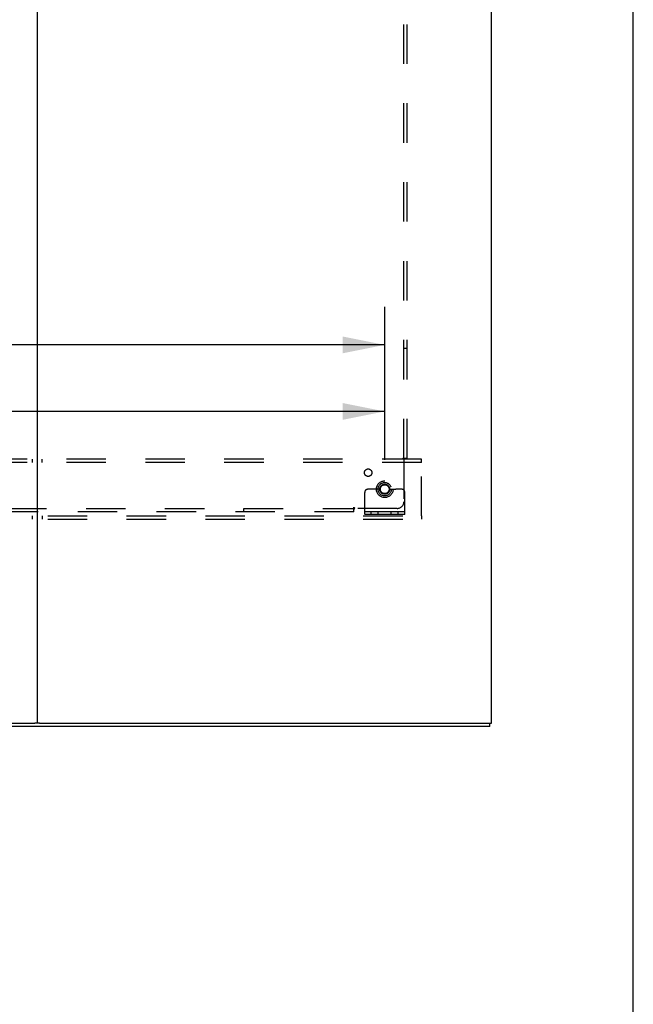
# Model space of a CAD drawing. Header units: inches. Extents: x 0 to 268, y 0 to 174.
# Tile 85 of 125: x 245 to 268, y 37 to 74. Entities that reach past the tile are written whole.
import ezdxf

# ---------------------------------------------------------------- set-up
doc = ezdxf.new("R2010")
doc.units = ezdxf.units.IN
doc.header["$LTSCALE"] = 14.754949
doc.header["$MEASUREMENT"] = 0
doc.linetypes.add('DOT', pattern=[0.2, 0.1, -0.1])
doc.linetypes.add('HIDDEN', pattern=[0.2, 0.1, -0.1])
doc.layers.get('0').update_dxf_attribs({"linetype": 'CONTINUOUS'})
for name, color, linetype in [('DEFAULT_2', 8, 'HIDDEN'), ('DIMENSIONS', 7, 'CONTINUOUS'), ('SUBPANEL', 7, 'CONTINUOUS')]:
    doc.layers.add(name, color=color, linetype=linetype)
doc.styles.get("Standard").update_dxf_attribs({"font": 'arial.ttf'})
doc.dimstyles.new('DIMSTYLE_1', dxfattribs={"dimtxt": 1.183552, "dimasz": 1.578069, "dimexe": 0.09, "dimexo": 0.07, "dimgap": 0.0375, "dimtad": 0, "dimtih": 1, "dimtoh": 1, "dimzin": 4, "dimdsep": 46, "dimtxsty": 'Standard', "dimblk": '_FILLED', "dimblk1": '_FILLED', "dimblk2": '_FILLED', "dimcen": 0.09, "dimadec": 3, "dimazin": 1, "dimtfac": 1, "dimtdec": 3, "dimtofl": 0, "dimtmove": 0, "dimatfit": 3, "dimldrblk": '_FILLED', "dimfxl": 0, "dimtolj": 1, "dimtzin": 4, "dimarcsym": 0})

# ---------------------------------------------------------------- blocks, each defined once
blk = doc.blocks.new('_FILLED')
at = {"color": 0, "linetype": 'ByBlock'}
blk.add_solid([(0, 0), (-1, 0.2), (-1, -0.2)], dxfattribs=at)
blk = doc.blocks.new('*D7')
at = {"layer": 'DIMENSIONS', "color": 2, "linetype": 'Continuous'}
for p, q in [((223.847, 57.203), (223.847, 60.427)), ((258.972, 57.203), (258.972, 60.427)), ((223.847, 59.007), (236.601, 59.007)), ((258.972, 59.007), (241.92, 59.007))]:
    blk.add_line(p, q, dxfattribs=at)
at = {"layer": 'DIMENSIONS', "color": 2, "linetype": 'Continuous', "xscale": 1.5780694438, "yscale": 1.5780694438, "zscale": 1.5780694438, "rotation": 180}
blk.add_blockref('_FILLED', (223.847, 59.007), dxfattribs=at)
at = {"layer": 'DIMENSIONS', "color": 2, "linetype": 'Continuous', "xscale": 1.5780694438, "yscale": 1.5780694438, "zscale": 1.5780694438}
blk.add_blockref('_FILLED', (258.972, 59.007), dxfattribs=at)
at = {"layer": 'DIMENSIONS', "color": 2, "linetype": 'Continuous', "insert": (239.26, 59.599), "char_height": 1.1836, "width": 4.13583, "attachment_point": 2, "line_spacing_factor": 0.9}
blk.add_mtext('35.13', dxfattribs=at)
blk = doc.blocks.new('*D8')
at = {"layer": 'DIMENSIONS', "color": 2, "linetype": 'Continuous'}
for p, q in [((188.722, 57.203), (188.722, 62.918)), ((258.972, 57.203), (258.972, 62.918)), ((188.722, 61.497), (216.292, 61.497)), ((258.972, 61.497), (221.611, 61.497))]:
    blk.add_line(p, q, dxfattribs=at)
at = {"layer": 'DIMENSIONS', "color": 2, "linetype": 'Continuous', "xscale": 1.5780694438, "yscale": 1.5780694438, "zscale": 1.5780694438, "rotation": 180}
blk.add_blockref('_FILLED', (188.722, 61.497), dxfattribs=at)
at = {"layer": 'DIMENSIONS', "color": 2, "linetype": 'Continuous', "xscale": 1.5780694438, "yscale": 1.5780694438, "zscale": 1.5780694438}
blk.add_blockref('_FILLED', (258.972, 61.497), dxfattribs=at)
at = {"layer": 'DIMENSIONS', "color": 2, "linetype": 'Continuous', "insert": (218.952, 62.089), "char_height": 1.1836, "width": 4.13583, "attachment_point": 2, "line_spacing_factor": 0.9}
blk.add_mtext('70.25', dxfattribs=at)

msp = doc.modelspace()

# ---------------------------------------------------------------- linework, layer by layer
at = {"color": 7, "linetype": 'Continuous'}
for p, q in [((268.272, 0), (268.272, 173.588)), ((245.972, 131.099), (245.972, 47.349)), ((262.972, 47.349), (262.972, 131.099)), ((262.91, 47.224), (185.285, 47.224)), ((202.307, 47.349), (245.887, 47.349)), ((246.057, 47.349), (262.972, 47.349)), ((262.91, 47.224), (262.91, 47.349))]:
    msp.add_line(p, q, dxfattribs=at)
at = {"color": 3, "linetype": 'Continuous'}
msp.add_line((246.057, 47.349), (245.887, 47.349), dxfattribs=at)
at = {"layer": 'DEFAULT_2', "color": 8, "linetype": 'HIDDEN'}
for p, q in [((260.347, 57.224), (187.347, 57.224)), ((260.347, 57.099), (187.347, 57.099)), ((245.785, 57.224), (245.785, 57.099)), ((246.16, 57.099), (246.16, 57.224)), ((260.347, 57.099), (260.347, 57.224)), ((260.347, 55.099), (260.347, 57.099)), ((258.436, 56.099), (258.347, 56.099)), ((258.558, 56.099), (258.436, 56.099)), ((258.797, 56.099), (258.558, 56.099)), ((259.147, 56.099), (259.386, 56.099)), ((259.508, 56.099), (259.386, 56.099)), ((259.597, 56.099), (259.508, 56.099)), ((258.222, 55.151), (258.222, 55.974)), ((259.722, 55.151), (259.722, 55.974)), ((259.722, 55.255), (258.222, 55.255)), ((258.469, 55.151), (258.469, 55.255)), ((258.725, 55.151), (258.725, 55.255)), ((259.219, 55.151), (259.219, 55.255)), ((259.475, 55.151), (259.475, 55.255)), ((187.347, 55.099), (260.347, 55.099)), ((187.347, 54.974), (260.347, 54.974)), ((245.785, 55.099), (245.785, 54.974)), ((246.16, 55.099), (246.16, 54.974)), ((259.722, 55.151), (258.222, 55.151)), ((260.347, 55.099), (260.347, 54.974))]:
    msp.add_line(p, q, dxfattribs=at)
for radius in [0.312, 0.188, 0.165]:
    msp.add_circle((258.972, 56.099), radius, dxfattribs=at)
at = {"layer": 'DEFAULT_2', "color": 8, "linetype": 'DOT'}
msp.add_circle((258.972, 56.099), 0.17, dxfattribs=at)
at = {"layer": 'DEFAULT_2', "color": 8, "linetype": 'HIDDEN'}
for centre, radius, start, end in [((258.347, 55.974), 0.125, 90, 180), ((258.972, 56.099), 0.175, 180, 360), ((259.597, 55.974), 0.125, 0, 90)]:
    msp.add_arc(centre, radius, start, end, dxfattribs=at)
at = {"layer": 'SUBPANEL', "color": 8, "linetype": 'HIDDEN'}
for p, q in [((259.691, 57.255), (259.691, 125.192)), ((259.816, 57.255), (259.816, 125.192)), ((259.691, 61.38), (259.816, 61.38)), ((259.65, 57.255), (259.816, 57.255)), ((259.691, 57.22), (259.691, 55.63)), ((257.816, 55.255), (223.19, 55.255)), ((244.847, 55.38), (257.816, 55.38)), ((253.691, 55.38), (253.691, 55.255)), ((257.816, 55.255), (257.816, 55.421)), ((259.441, 55.38), (257.851, 55.38))]:
    msp.add_line(p, q, dxfattribs=at)
for points in [[(259.65, 57.255), (259.653, 57.249), (259.657, 57.244), (259.661, 57.239), (259.666, 57.236), (259.672, 57.232), (259.678, 57.228), (259.684, 57.224), (259.691, 57.22)], [(259.71, 57.238), (259.702, 57.23), (259.697, 57.225), (259.691, 57.22)], [(259.729, 57.255), (259.723, 57.25), (259.718, 57.246), (259.714, 57.242), (259.71, 57.238)], [(257.816, 55.421), (257.822, 55.418), (257.827, 55.414), (257.831, 55.41), (257.835, 55.404), (257.839, 55.399), (257.842, 55.393), (257.846, 55.386), (257.851, 55.38)], [(257.816, 55.341), (257.821, 55.348), (257.825, 55.353), (257.829, 55.357), (257.832, 55.361), (257.841, 55.369)], [(257.841, 55.369), (257.846, 55.374), (257.851, 55.38)]]:
    msp.add_lwpolyline(points, dxfattribs=at)
for centre, radius in [((258.353, 56.717), 0.141), ((258.972, 56.099), 0.25)]:
    msp.add_circle(centre, radius, dxfattribs=at)
msp.add_arc((259.441, 55.63), 0.25, 270, 360, dxfattribs=at)

# ---------------------------------------------------------------- dimensions: what is measured, and where the dimension line sits
at = {"layer": 'DIMENSIONS', "color": 2, "linetype": 'Continuous'}
dim = msp.add_linear_dim(base=(258.972, 61.497), p1=(188.722, 57.133), p2=(258.972, 57.133), dimstyle='DIMSTYLE_1', dxfattribs=at)
dim.commit()
dim.dimension.update_dxf_attribs({"geometry": '*D8', "text_midpoint": (218.956, 61.491), "dimtype": 160})
dim = msp.add_linear_dim(base=(223.847092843, 59.007084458), p1=(258.972092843, 57.133265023), p2=(223.847092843, 57.133265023), angle=180, dimstyle='DIMSTYLE_1', dxfattribs=at)
dim.commit()
dim.dimension.update_dxf_attribs({"geometry": '*D7', "text_midpoint": (239.25774467, 59.000482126), "dimtype": 160})

doc.saveas('drawing.dxf')
